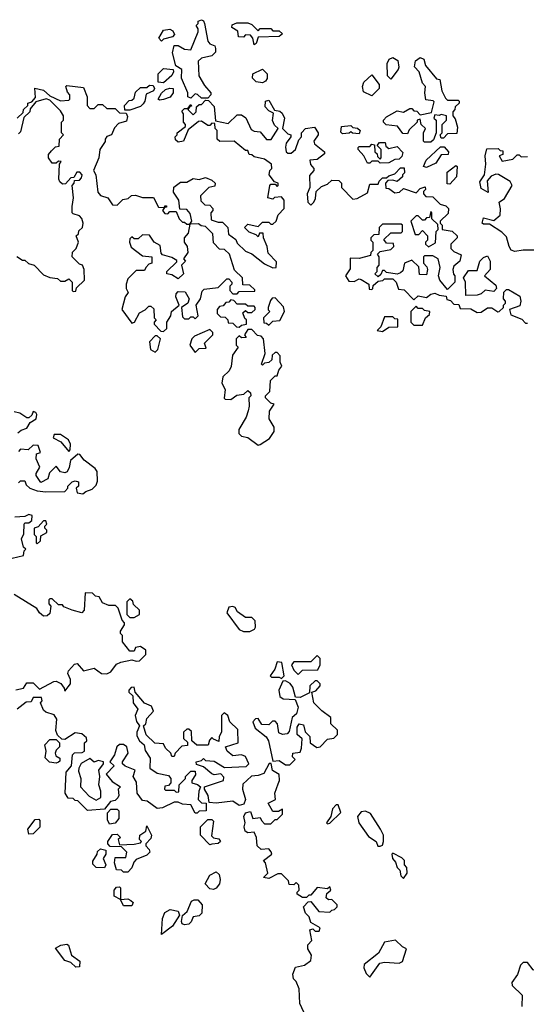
# Model space of a CAD drawing. Extents: x 2601477 to 2753313, y 449408 to 581029.
# Tile 140 of 203: x 2699001 to 2701409, y 484362 to 489042. Entities that reach past the tile are written whole.
import ezdxf

# ---------------------------------------------------------------- set-up
doc = ezdxf.new("R2010")
doc.units = 0

msp = doc.modelspace()

# ---------------------------------------------------------------- linework, layer by layer
at = {"layer": '0CON05XD'}
for points in [[(2699895, 488670), (2699865, 488670), (2699847, 488687), (2699835, 488690), (2699815, 488670), (2699800, 488675), (2699800, 488695), (2699770, 488765), (2699772.5, 488805), (2699743, 488823), (2699727.5, 488885), (2699735, 488920), (2699755, 488920), (2699785, 488902.5), (2699815, 488900), (2699848.8, 488985), (2699849.3, 488999.3), (2699840, 489015), (2699850, 489025), (2699850, 489035), (2699865, 489042.5), (2699875, 489037.5), (2699880, 489025), (2699895, 488940), (2699905, 488927.5), (2699928.3, 488918.3), (2699932.5, 488905), (2699931.7, 488888.3), (2699915, 488870), (2699865, 488860), (2699850, 488845), (2699853.3, 488775), (2699879.3, 488729.3), (2699910, 488695), (2699910, 488685), (2699895, 488670)], [(2700115, 488922.5), (2700110, 488955), (2700098.3, 488968.3), (2700075, 488970), (2700065, 488960), (2700041.7, 488961.7), (2700038.3, 488988.3), (2700010, 489005), (2700011.7, 489018.3), (2700033, 489027), (2700085, 489027.5), (2700105, 489020), (2700135, 488990), (2700145, 489000), (2700195, 489000), (2700205, 488990), (2700235, 488990), (2700250, 488975), (2700235, 488962.5), (2700135, 488960), (2700125, 488930), (2700115, 488922.5)], [(2699675, 488940), (2699662.5, 488955), (2699685, 488992.5), (2699715, 488996.7), (2699729.3, 488989.3), (2699737.5, 488972.5), (2699728.3, 488961.7), (2699685, 488950), (2699675, 488940)], [(2700955, 488460), (2700925, 488460), (2700920, 488465), (2700920, 488505), (2700930, 488525), (2700910, 488545), (2700905, 488570), (2700890, 488565), (2700890, 488555), (2700851.7, 488518.3), (2700845, 488500), (2700821.7, 488501.7), (2700797, 488537), (2700743, 488543), (2700730, 488555), (2700730, 488565), (2700745, 488580), (2700795, 488610), (2700825, 488602.5), (2700855, 488620), (2700865, 488620), (2700875, 488610), (2700888.3, 488608.3), (2700905, 488590), (2700958.3, 488601.7), (2700971.7, 488651.7), (2700967, 488657), (2700931.7, 488661.7), (2700926.7, 488695), (2700930, 488725), (2700915, 488740), (2700900, 488795), (2700878.3, 488818.3), (2700883, 488847), (2700905, 488862.5), (2700922.5, 488855), (2700930, 488825), (2700981.7, 488761.7), (2700998.3, 488758.3), (2701007.5, 488705), (2701025, 488670), (2701035, 488660), (2701085, 488660), (2701090, 488655), (2701090, 488645), (2701071.7, 488628.3), (2701070, 488615), (2701060, 488605), (2701060, 488585), (2701071.7, 488571.7), (2701081.7, 488531.7), (2701078.3, 488501.7), (2701035, 488500), (2701015, 488480), (2701005, 488480), (2701000, 488495), (2701010, 488505), (2701010, 488545), (2701030, 488565), (2701030, 488585), (2701005, 488592.5), (2700995, 488587.5), (2700975, 488590), (2700970, 488575), (2700980, 488565), (2700980, 488505), (2700968.3, 488471.7), (2700955, 488460)], [(2700765, 488760), (2700750, 488775), (2700747.5, 488835), (2700757.5, 488855), (2700775, 488863.3), (2700798.3, 488848.3), (2700803, 488817), (2700800, 488805), (2700765, 488760)], [(2699685, 488742.5), (2699660, 488745), (2699660, 488785), (2699685, 488810), (2699730, 488805), (2699732.5, 488795), (2699725, 488777.5), (2699685, 488742.5)], [(2700155, 488742.5), (2700125, 488746.7), (2700107.5, 488765), (2700110, 488785), (2700155, 488807.5), (2700177.5, 488785), (2700177, 488763), (2700170, 488750), (2700155, 488742.5)], [(2700675, 488680), (2700635, 488700), (2700630, 488725), (2700637.5, 488745), (2700675, 488780), (2700710, 488735), (2700710, 488715), (2700675, 488680)], [(2698990, 488575), (2699018.3, 488601.7), (2699020, 488615), (2699040, 488635), (2699040, 488645), (2699058.3, 488651.7), (2699077, 488673), (2699072.5, 488717.5), (2699115, 488706.7), (2699145, 488680), (2699195, 488657.5), (2699235, 488660), (2699240, 488665), (2699240, 488685), (2699228.3, 488698.3), (2699220, 488725), (2699225, 488730), (2699305, 488720), (2699322.5, 488675), (2699322.5, 488635), (2699335, 488620), (2699355, 488620), (2699375, 488640), (2699395, 488640), (2699415, 488620), (2699455, 488620), (2699475, 488600), (2699507.5, 488597.5), (2699513, 488583), (2699509.2, 488560.8), (2699471.2, 488548.8), (2699451.7, 488528.3), (2699437.5, 488495), (2699415, 488486.7), (2699407.5, 488475), (2699407, 488463), (2699382.5, 488425), (2699377.5, 488385), (2699352.5, 488325), (2699362.5, 488305), (2699373, 488223), (2699385, 488207.5), (2699420, 488195), (2699441.7, 488161.7), (2699465, 488160), (2699491.7, 488188.3), (2699517, 488193), (2699533, 488207), (2699551.7, 488208.3)], [(2699501.7, 488611.7), (2699500, 488635), (2699521.7, 488658.3), (2699535, 488660), (2699545, 488670), (2699551.7, 488698.3), (2699575, 488720), (2699605, 488720), (2699618.3, 488731.7), (2699635, 488730), (2699642.5, 488715), (2699637.5, 488705), (2699601.7, 488688.3), (2699596.2, 488655), (2699587.7, 488642.3), (2699575, 488630), (2699525, 488612.5), (2699501.7, 488611.7)], [(2699665, 488660), (2699660, 488665), (2699675, 488692.5), (2699695, 488710), (2699715, 488717.5), (2699730, 488715), (2699730, 488695), (2699716.4, 488673.6), (2699685, 488663.3), (2699665, 488660)], [(2698987, 487917), (2699015, 487900), (2699025, 487900), (2699043, 487883), (2699070, 487875), (2699115, 487830), (2699145, 487817.5), (2699181.7, 487811.7), (2699195, 487800), (2699215, 487800), (2699235, 487810), (2699250, 487795), (2699250, 487755), (2699255, 487750), (2699268.3, 487751.7), (2699271.7, 487768.3), (2699310, 487805), (2699307.5, 487855), (2699300, 487875), (2699285, 487880), (2699250, 487915), (2699253, 487937), (2699270, 487955), (2699280, 487985), (2699270, 488015), (2699280, 488025), (2699281.7, 488038.3), (2699300, 488055), (2699302.5, 488075), (2699296.7, 488096.7), (2699285, 488110), (2699255, 488120), (2699250, 488125), (2699250, 488155), (2699257.5, 488195), (2699250, 488255), (2699260, 488265), (2699261.7, 488278.3), (2699285, 488280), (2699295, 488290), (2699297.5, 488305), (2699287, 488317), (2699273, 488317), (2699258.3, 488291.7), (2699245, 488290), (2699218.3, 488261.7), (2699205, 488260), (2699191.7, 488271.7), (2699187.5, 488285), (2699190, 488355), (2699198.3, 488368.3), (2699185, 488370), (2699175, 488360), (2699155, 488360), (2699137.5, 488385), (2699138.3, 488401.7), (2699151.7, 488418.3), (2699171.7, 488438.3), (2699188.3, 488441.7), (2699190, 488475), (2699210, 488495), (2699200, 488505), (2699200, 488555), (2699210, 488565), (2699210, 488585), (2699195, 488610), (2699145, 488660), (2699127, 488667), (2699078.3, 488651.7), (2699051.7, 488618.3), (2699050, 488605), (2699021.7, 488578.3), (2699005, 488510), (2698995, 488500)], [(2699551.7, 488208.3), (2699585, 488197.5), (2699636.7, 488196.7), (2699661.7, 488151.7), (2699690, 488150), (2699691.7, 488158.3), (2699698.3, 488158.3), (2699698.3, 488151.7), (2699690, 488150), (2699680, 488135), (2699691.7, 488121.7), (2699705, 488120), (2699715, 488130), (2699745, 488130), (2699760, 488095), (2699775, 488080), (2699785, 488080), (2699795, 488070), (2699810, 488070), (2699820, 488085), (2699811.7, 488121.7), (2699795, 488140), (2699761.7, 488141.7), (2699757.5, 488185), (2699733, 488223), (2699733.3, 488246.7), (2699765, 488270), (2699795, 488270), (2699825, 488287.5), (2699855, 488282.5), (2699885, 488292.5), (2699915, 488280), (2699930, 488265), (2699928.3, 488251.7), (2699900, 488245), (2699860, 488205), (2699861.7, 488181.7), (2699881.7, 488161.7), (2699905, 488160), (2699920, 488145), (2699920, 488135), (2699910, 488125), (2699911.7, 488091.7), (2699945, 488080), (2699965, 488080), (2699990, 488055), (2699993.6, 488023.6), (2700028.3, 487998.3), (2700035, 487980), (2700075, 487942.5), (2700105, 487930), (2700165, 487882.5), (2700205, 487862.5), (2700220, 487865), (2700221.7, 487891.7), (2700183, 487933), (2700177.5, 487965), (2700160, 488005), (2700158.3, 488028.3), (2700141.7, 488028.3), (2700135, 488010), (2700125, 488020), (2700091.7, 488031.7), (2700070, 488055), (2700085, 488070), (2700135, 488060), (2700155, 488080), (2700185, 488080), (2700195, 488070), (2700205, 488070), (2700220, 488085), (2700230, 488115), (2700257.5, 488145), (2700257.5, 488185), (2700245, 488200), (2700213, 488197), (2700205, 488190), (2700180, 488195), (2700190, 488255), (2700195, 488260), (2700215, 488260), (2700225, 488250), (2700230, 488255), (2700230, 488265), (2700211.7, 488271.7), (2700187.5, 488305), (2700190, 488325), (2700200, 488335), (2700197.5, 488355), (2700165, 488380), (2700115, 488390), (2700105, 488400), (2700091.7, 488401.7), (2700085, 488420), (2700075, 488420), (2700020, 488465), (2699953, 488463), (2699940, 488475), (2699940, 488515), (2699930, 488525), (2699928.3, 488548.3), (2699915, 488550), (2699905, 488540), (2699895, 488540), (2699865, 488560), (2699851.7, 488558.3), (2699801.7, 488518.3), (2699780, 488465), (2699755, 488460), (2699741.7, 488471.7), (2699740, 488485), (2699750, 488495), (2699750, 488505), (2699790, 488535), (2699790, 488545), (2699780, 488555), (2699780, 488595), (2699771.7, 488608.3), (2699785, 488620), (2699800, 488620), (2699815, 488640), (2699818.3, 488631.7), (2699810, 488630), (2699800, 488615), (2699825, 488590), (2699840, 488605), (2699841.7, 488628.3), (2699855, 488640), (2699865, 488640), (2699885, 488660), (2699898.3, 488658.3), (2699925, 488630), (2699931.7, 488561.7), (2699991.7, 488548.3), (2700035, 488590), (2700055, 488590), (2700076.7, 488576.7), (2700100.7, 488520.7), (2700115, 488512.5), (2700145, 488510), (2700175, 488472.5), (2700196.4, 488473.6), (2700230, 488525), (2700211.7, 488541.7), (2700203, 488563), (2700208.3, 488598.3), (2700185, 488610), (2700168.3, 488628.3), (2700170, 488655), (2700185, 488660), (2700211.7, 488611.7), (2700237, 488607), (2700248.3, 488598.3), (2700260, 488575), (2700250, 488525), (2700275, 488500), (2700290, 488495), (2700290, 488485), (2700267.5, 488455), (2700263.9, 488436.1), (2700267.5, 488415), (2700275, 488407.5), (2700291.7, 488408.3), (2700312.5, 488425), (2700328.3, 488471.7), (2700340, 488485), (2700340, 488505), (2700360, 488525), (2700401.7, 488531.7), (2700420, 488505), (2700420, 488495), (2700400, 488465), (2700403, 488453), (2700450, 488415), (2700450, 488405), (2700415, 488377.5), (2700380, 488375), (2700383.3, 488353.3), (2700400, 488335), (2700400, 488325), (2700378.3, 488301.7), (2700380, 488245), (2700367.5, 488215), (2700370, 488175), (2700385, 488160), (2700400, 488175), (2700407, 488193), (2700410, 488225), (2700435, 488250), (2700465, 488260), (2700485, 488280), (2700518.3, 488278.3), (2700530, 488265), (2700530, 488245), (2700585, 488190), (2700605, 488192.5), (2700655, 488220), (2700665, 488260), (2700705, 488260), (2700710, 488275), (2700725, 488290), (2700745, 488290), (2700755, 488300), (2700785, 488310), (2700811.7, 488338.3), (2700828.3, 488338.3), (2700830, 488315), (2700820, 488305), (2700820, 488295), (2700795, 488272.5), (2700775, 488280), (2700751.7, 488278.3), (2700740, 488265), (2700741.7, 488241.7), (2700755, 488240), (2700785, 488220), (2700806.7, 488223.3), (2700825, 488240), (2700885, 488220), (2700905, 488240), (2700928.3, 488248.3), (2700930, 488235), (2700920, 488225), (2700920, 488215), (2700931.7, 488201.7), (2700965, 488200), (2701000, 488165), (2701027, 488157), (2701040, 488145), (2701038.3, 488121.7), (2701000, 488085), (2701000, 488075), (2701010, 488065), (2701010, 488045), (2701057, 488037), (2701080, 488015), (2701080, 488005), (2701050, 487975), (2701050, 487955), (2701065, 487940), (2701100, 487925), (2701092.5, 487895), (2701065, 487870), (2701060, 487855), (2701063, 487833), (2701070, 487825), (2701070, 487795), (2701035, 487760), (2700997.5, 487805), (2700992.5, 487825), (2701000, 487865), (2700990, 487905), (2700965, 487920), (2700925, 487920), (2700920, 487915), (2700920, 487885), (2700937, 487867), (2700940, 487855), (2700935, 487830), (2700901.7, 487831.7), (2700898.3, 487868.3), (2700865, 487900), (2700830, 487885), (2700821.7, 487848.3), (2700811.7, 487838.3), (2700795, 487832.5), (2700745, 487840), (2700735, 487850), (2700725, 487850), (2700718.3, 487831.7), (2700705, 487820), (2700690, 487835), (2700700, 487845), (2700700, 487865), (2700710, 487875), (2700710, 487915), (2700701.7, 487928.3), (2700715, 487940), (2700765, 487950), (2700780, 487965), (2700778.3, 487978.3), (2700745, 487980), (2700731.7, 487998.3), (2700765, 488030), (2700815, 488030), (2700820, 488035), (2700820, 488065), (2700815, 488070), (2700725, 488070), (2700710, 488055), (2700708.3, 488021.7), (2700685, 488020), (2700670, 488005), (2700670, 487995), (2700680, 487985), (2700680, 487945), (2700670, 487935), (2700668.3, 487921.7), (2700615, 487907.5), (2700571.7, 487908.3), (2700571.7, 487858.3), (2700550, 487825), (2700565, 487800), (2700591.7, 487798.3), (2700615, 487810), (2700625, 487807.5), (2700660, 487785), (2700661.7, 487761.7), (2700675, 487760), (2700680, 487765), (2700681.7, 487778.3), (2700705, 487800), (2700727, 487803), (2700735, 487810), (2700775, 487810), (2700790, 487795), (2700801.7, 487761.7), (2700828.3, 487758.3), (2700875, 487710), (2700895, 487730), (2700935, 487722.5), (2700955, 487737.5), (2700975, 487742.5), (2700995, 487732.5), (2701028.3, 487728.3), (2701031.7, 487711.7), (2701048.3, 487708.3), (2701065, 487690), (2701088.3, 487688.3), (2701095, 487670), (2701145, 487667.5), (2701175, 487650), (2701195, 487652.5), (2701225, 487672.5), (2701245, 487672.5), (2701273.3, 487653.3), (2701280, 487655), (2701300, 487675), (2701300, 487685), (2701310, 487695), (2701310, 487705), (2701300, 487715), (2701303, 487747), (2701315, 487760), (2701325, 487760), (2701378.3, 487728.3), (2701382.5, 487705), (2701378.3, 487681.7), (2701330, 487665), (2701335, 487640), (2701388.3, 487618.3), (2701405, 487600), (2701415, 487600)], [(2700615, 488500), (2700583, 488503), (2700575, 488510), (2700567, 488503), (2700535, 488500), (2700528.3, 488508.3), (2700530, 488535), (2700575, 488540), (2700585, 488530), (2700607, 488527), (2700620, 488515), (2700615, 488500)], [(2700715, 488360), (2700705, 488370), (2700675, 488370), (2700665, 488360), (2700655, 488360), (2700637.5, 488395), (2700610, 488425), (2700610, 488435), (2700615, 488440), (2700665, 488440), (2700675, 488450), (2700688.3, 488448.3), (2700690, 488415), (2700700, 488405), (2700701.7, 488391.7), (2700715, 488380), (2700720, 488385), (2700720, 488425), (2700700, 488445), (2700711.7, 488458.3), (2700738.3, 488458.3), (2700741.7, 488441.7), (2700755, 488430), (2700795, 488440), (2700821.7, 488411.7), (2700818.3, 488391.7), (2700805, 488380), (2700785, 488377.5), (2700755, 488362.5), (2700715, 488360)], [(2700935, 488340), (2700920, 488345), (2700932.5, 488375), (2701001.7, 488438.3), (2701018.3, 488438.3), (2701040, 488415), (2701038.3, 488401.7), (2701005, 488400), (2700979.3, 488360.7), (2700935, 488340)], [(2701476.7, 487946.7), (2701395, 487946.7), (2701355, 487940), (2701337, 487947), (2701327.5, 487965), (2701315, 488010), (2701293, 488033), (2701235, 488070), (2701205, 488070), (2701200, 488075), (2701205, 488100), (2701255, 488087.5), (2701285, 488112.5), (2701287, 488143), (2701280, 488175), (2701305, 488192.5), (2701342.5, 488255), (2701333, 488273), (2701277, 488307), (2701265, 488307.5), (2701241.7, 488298.3), (2701223, 488277), (2701228.3, 488221.7), (2701195, 488240), (2701188.3, 488271.7), (2701210, 488305), (2701216.7, 488355), (2701213.3, 488395), (2701221.7, 488428.3), (2701275, 488430), (2701285, 488420), (2701298.3, 488418.3), (2701298.3, 488401.7), (2701280, 488395), (2701295, 488370), (2701345, 488380), (2701365, 488400), (2701375, 488400), (2701385, 488390), (2701415, 488392.5)], [(2701045, 488260), (2701032.5, 488262.5), (2701033, 488317), (2701075, 488350), (2701080, 488345), (2701077.5, 488295), (2701045, 488260)], [(2700945, 487962.5), (2700978.3, 487981.7), (2700980, 488035), (2700990, 488045), (2700988.3, 488068.3), (2700960, 488095), (2700960, 488125), (2700955, 488130), (2700948.3, 488101.7), (2700935, 488100), (2700925, 488090), (2700915, 488090), (2700895, 488110), (2700885, 488110), (2700860, 488085), (2700881.7, 488021.7), (2700898.3, 488021.7), (2700915, 488040), (2700940, 488015), (2700940, 487995), (2700930, 487985), (2700930, 487975), (2700945, 487962.5)], [(2699685, 487560), (2699700, 487575), (2699700, 487605), (2699720, 487635), (2699722.5, 487655), (2699760, 487685), (2699743.3, 487725), (2699745, 487740), (2699755, 487750), (2699788.3, 487748.3), (2699807.5, 487715), (2699800, 487695), (2699770, 487675), (2699775, 487630), (2699785, 487620), (2699805, 487620), (2699815, 487630), (2699825, 487630), (2699835, 487620), (2699850, 487635), (2699840, 487685), (2699860, 487715), (2699868.3, 487751.7), (2699878.3, 487761.7), (2699945, 487770), (2699985, 487810), (2699995, 487810), (2700010, 487795), (2700010, 487785), (2700000, 487775), (2700000, 487755), (2700015, 487740), (2700035, 487740), (2700045, 487750), (2700118.3, 487751.7), (2700118.3, 487758.3), (2700095, 487780), (2700061.7, 487781.7), (2700060, 487815), (2700021.7, 487851.7), (2699998.3, 487928.3), (2699975, 487950), (2699951.7, 487951.7), (2699921.7, 487981.7), (2699920, 488025), (2699885, 488060), (2699863, 488063), (2699851.7, 488071.7), (2699810, 488070), (2699801.7, 488028.3), (2699782.5, 488005), (2699782.5, 487985), (2699797.5, 487965), (2699800, 487935), (2699780, 487905), (2699790, 487895), (2699770, 487875), (2699780, 487835), (2699755, 487810), (2699725, 487830), (2699700, 487835), (2699700, 487845), (2699748.3, 487891.7), (2699748.3, 487898.3), (2699725, 487912.5), (2699680, 487925), (2699673, 487933), (2699668.3, 487968.3), (2699640, 487985), (2699618.3, 488018.3), (2699585, 488020), (2699565, 488000), (2699545, 488000), (2699535, 488010), (2699525, 488000), (2699522.5, 487985), (2699531.7, 487961.7), (2699585, 487920), (2699630, 487915), (2699630, 487885), (2699615, 487880), (2699600, 487865), (2699595, 487850), (2699555, 487850), (2699515, 487810), (2699506.7, 487785), (2699507.5, 487765), (2699517.5, 487745), (2699502.5, 487725), (2699487.5, 487665), (2699535, 487600), (2699547.5, 487605), (2699570.7, 487649.3), (2699597, 487663), (2699615, 487680), (2699625, 487680), (2699638.3, 487668.3), (2699640, 487625), (2699650, 487615), (2699640, 487605), (2699640, 487595), (2699671.7, 487561.7), (2699685, 487560)], [(2701121.7, 487731.7), (2701120, 487795), (2701110, 487815), (2701135, 487850), (2701175, 487850), (2701187.5, 487895), (2701205, 487912.5), (2701225, 487920), (2701237.5, 487895), (2701237.5, 487855), (2701210, 487825), (2701265, 487780), (2701267.5, 487765), (2701255, 487750), (2701213, 487757), (2701195, 487740), (2701175, 487732.5), (2701121.7, 487731.7)], [(2700045, 487580), (2700055, 487590), (2700080, 487595), (2700080, 487615), (2700071.7, 487621.7), (2700061.7, 487648.3), (2700075, 487660), (2700085, 487650), (2700105, 487650), (2700120, 487665), (2700120, 487675), (2700115, 487680), (2700085, 487680), (2700075, 487690), (2700035, 487690), (2700018.3, 487708.3), (2700005, 487710), (2699995, 487700), (2699981.7, 487698.3), (2699968.3, 487681.7), (2699951.7, 487678.3), (2699940, 487665), (2699940, 487645), (2699955, 487630), (2699978.3, 487628.3), (2699990, 487615), (2699991.7, 487601.7), (2700015, 487600), (2700031.7, 487581.7), (2700045, 487580)], [(2700185, 487590), (2700205, 487610), (2700238.3, 487611.7), (2700260, 487655), (2700255, 487677.5), (2700215, 487720), (2700201.7, 487718.3), (2700193, 487707), (2700182.5, 487675), (2700182.5, 487662.5), (2700190, 487655), (2700160, 487625), (2700161.7, 487601.7), (2700175, 487600), (2700185, 487590)], [(2700915, 487590), (2700930, 487625), (2700948.3, 487641.7), (2700950, 487655), (2700925, 487660), (2700915, 487670), (2700895, 487670), (2700885, 487680), (2700860, 487655), (2700860, 487605), (2700875, 487590), (2700915, 487590)], [(2700725, 487560), (2700755, 487580), (2700798.3, 487581.7), (2700798.3, 487618.3), (2700785, 487620), (2700775, 487630), (2700735, 487630), (2700718.3, 487581.7), (2700700, 487565), (2700725, 487560)], [(2699835, 487460), (2699855, 487480), (2699888.3, 487481.7), (2699880, 487505), (2699920, 487545), (2699920, 487555), (2699905, 487570), (2699831.7, 487538.3), (2699820, 487525), (2699810, 487495), (2699835, 487460)], [(2700135, 487020), (2700145, 487022.5), (2700188.3, 487051.7), (2700210, 487085), (2700210, 487105), (2700187.5, 487145), (2700188.3, 487181.7), (2700210, 487215), (2700195, 487220), (2700170, 487245), (2700170, 487255), (2700190, 487275), (2700193, 487327), (2700215, 487350), (2700225, 487350), (2700233, 487377), (2700247.5, 487395), (2700240, 487415), (2700240, 487445), (2700225, 487460), (2700215, 487460), (2700201.7, 487448.3), (2700200, 487425), (2700185, 487412.5), (2700165, 487410), (2700155, 487400), (2700150, 487405), (2700167.5, 487455), (2700160, 487525), (2700148.3, 487538.3), (2700131.7, 487541.7), (2700105, 487570), (2700085, 487570), (2700070, 487545), (2700078.3, 487531.7), (2700055, 487530), (2700045, 487540), (2700030, 487525), (2700030, 487495), (2700040, 487485), (2700013, 487447), (2700007, 487393), (2699996.4, 487373.6), (2699966.7, 487345), (2699962.5, 487315), (2699977.5, 487285), (2699972.5, 487242.5), (2699978.3, 487238.3), (2700005, 487237.5), (2700033, 487257), (2700067, 487263), (2700085, 487280), (2700098.3, 487268.3), (2700100, 487255), (2700090, 487245), (2700092.5, 487205), (2700087, 487183), (2700077, 487153), (2700042.5, 487095), (2700042.5, 487075), (2700055, 487062.5), (2700086.1, 487056.1), (2700135, 487020)], [(2699645, 487462.5), (2699657.5, 487475), (2699670, 487525), (2699655, 487540), (2699645, 487540), (2699618.3, 487511.7), (2699622.5, 487475), (2699645, 487462.5)], [(2698991.7, 487078.3), (2699008.3, 487091.7), (2699035, 487100), (2699051.7, 487128.3), (2699080, 487145), (2699082.5, 487165), (2699077.5, 487175), (2699065, 487180), (2699058.3, 487161.7), (2699045, 487150), (2699035, 487150), (2699001.7, 487171.7), (2698975, 487177.5)], [(2699235, 486990), (2699241.7, 486998.3), (2699242.5, 487025), (2699233.3, 487045), (2699195, 487070), (2699165, 487070), (2699160, 487055), (2699196.4, 487036.4), (2699235, 486990)], [(2699277, 486977), (2699243, 486947), (2699237, 486913), (2699226.4, 486893.6), (2699215, 486887.5), (2699195, 486892.5), (2699175, 486920), (2699142.5, 486887.5), (2699135, 486860), (2699101.7, 486841.7), (2699080, 486875), (2699080, 486885), (2699097.5, 486915), (2699080, 486955), (2699081.7, 486978.3), (2699100, 486985), (2699088.3, 487018.3), (2699065, 487020), (2699041.7, 486998.3), (2699005, 487000), (2698995, 486990)], [(2698995, 486840), (2699005, 486850), (2699025, 486850), (2699031.7, 486831.7), (2699050, 486815), (2699085, 486803.3), (2699125, 486797.5), (2699215, 486800), (2699230, 486815), (2699230, 486825), (2699250, 486845), (2699265, 486850), (2699280, 486845), (2699280, 486825), (2699270, 486815), (2699275, 486792.5), (2699301.7, 486788.3), (2699315, 486800), (2699345, 486810), (2699365, 486830), (2699371.7, 486848.3), (2699368.8, 486895), (2699359.5, 486909.5), (2699308.3, 486948.3), (2699287.5, 486975), (2699277, 486977)], [(2698965, 486483.3), (2699020, 486495), (2699022.5, 486517.5), (2699030, 486525), (2699020, 486535), (2699010, 486575), (2699021.7, 486598.3), (2699022.5, 486645), (2699025, 486650), (2699045, 486650), (2699058.3, 486661.7), (2699060, 486685), (2699045, 486690), (2699025, 486680), (2698978.3, 486678.3)], [(2699085, 486550), (2699100, 486565), (2699101.7, 486588.3), (2699130, 486605), (2699130, 486615), (2699120, 486625), (2699120, 486635), (2699130, 486645), (2699125, 486660), (2699115, 486660), (2699088.3, 486631.7), (2699070, 486625), (2699070, 486595), (2699080, 486585), (2699080, 486555), (2699085, 486550)], [(2698983, 485857), (2699020, 485865), (2699035, 485890), (2699065, 485890), (2699095, 485860), (2699163, 485897), (2699175, 485897.5), (2699196.4, 485886.4), (2699212.5, 485865), (2699215, 485850), (2699242.5, 485885), (2699242.5, 485905), (2699230, 485935), (2699233, 485947), (2699261.7, 485978.3), (2699275, 485982.5), (2699305, 485947.5), (2699355, 485960), (2699390, 485935), (2699415, 485933.3), (2699435, 485942.5), (2699461.7, 485978.3), (2699482.5, 485987.5), (2699535, 486000), (2699555, 485992.5), (2699570, 485995), (2699600, 486025), (2699600, 486045), (2699575, 486062.5), (2699551.7, 486058.3), (2699545, 486040), (2699525, 486040), (2699490, 486085), (2699490, 486115), (2699480, 486125), (2699480, 486135), (2699500, 486165), (2699500, 486175), (2699488.3, 486188.3), (2699470, 486245), (2699457, 486257), (2699425, 486257.5), (2699395, 486270), (2699378.3, 486298.3), (2699361.7, 486301.7), (2699347, 486317), (2699311.7, 486318.3), (2699307.5, 486235), (2699297, 486223), (2699250, 486235), (2699211.7, 486251.7), (2699205, 486260), (2699185, 486260), (2699155, 486290), (2699145, 486290), (2699140, 486285), (2699140, 486265), (2699150, 486255), (2699145, 486220), (2699131.7, 486208.3), (2699115, 486207.5), (2699095, 486222.5), (2699083, 486243), (2698975, 486310)], [(2699545, 486200), (2699570, 486215), (2699570, 486235), (2699541.7, 486261.7), (2699538.3, 486278.3), (2699525, 486290), (2699510, 486275), (2699510, 486215), (2699525, 486200), (2699545, 486200)], [(2700095, 486133.3), (2700117.5, 486145), (2700122.5, 486155), (2700120, 486185), (2700105, 486200), (2700075, 486200), (2700037, 486227), (2700025, 486247.5), (2700015, 486252.5), (2699995, 486250), (2699985, 486222.5), (2700045, 486143.3), (2700065, 486133.3), (2700095, 486133.3)], [(2700325, 485930), (2700345, 485950), (2700418.3, 485951.7), (2700430, 485975), (2700430, 486005), (2700415, 486020), (2700385, 485990), (2700305, 485990), (2700292.5, 485975), (2700305, 485950), (2700325, 485930)], [(2700245, 485910), (2700257.5, 485922.5), (2700247, 485987), (2700225, 485990), (2700213.3, 485955), (2700192.5, 485922.5), (2700197.5, 485917.5), (2700235, 485917.5), (2700245, 485910)], [(2700285, 485500), (2700310, 485525), (2700298.3, 485538.3), (2700300, 485555), (2700335, 485560), (2700341.2, 485578.8), (2700343.3, 485623.3), (2700320, 485645), (2700320.7, 485679.3), (2700330, 485695), (2700350, 485690), (2700357.5, 485657.5), (2700380, 485635), (2700382.5, 485605), (2700413, 485583), (2700430, 485585), (2700465, 485622.5), (2700495, 485627.5), (2700512.5, 485645), (2700512.5, 485665), (2700480, 485695), (2700480, 485725), (2700437, 485757), (2700400, 485795), (2700390, 485845), (2700408.3, 485851.7), (2700430, 485875), (2700430, 485885), (2700415, 485900), (2700405, 485900), (2700380, 485875), (2700378.3, 485841.7), (2700335, 485820), (2700312.5, 485822.5), (2700298.8, 485868.8), (2700286.4, 485886.4), (2700265, 485900), (2700252.5, 485897.5), (2700233.3, 485855), (2700237.5, 485825), (2700253.9, 485813.9), (2700310, 485810), (2700324.1, 485774.1), (2700317.1, 485742.9), (2700296.7, 485725), (2700281.4, 485658.6), (2700272.1, 485647.9), (2700250, 485645), (2700233, 485653), (2700226.7, 485695), (2700215, 485707.5), (2700203, 485707), (2700185, 485690), (2700151.7, 485691.7), (2700135, 485720), (2700121.7, 485718.3), (2700110, 485705), (2700120, 485675), (2700173, 485633), (2700183.6, 485613.6), (2700205, 485517.5), (2700235, 485521.5), (2700265, 485500), (2700285, 485500)], [(2700352.5, 484325), (2700332.5, 484365), (2700330, 484435), (2700315, 484470), (2700303, 484483), (2700300, 484505), (2700312.5, 484537.5), (2700355, 484547.5), (2700385, 484570), (2700387.5, 484595), (2700370, 484625), (2700370, 484645), (2700390, 484665), (2700380, 484715), (2700395, 484720), (2700405, 484710), (2700425, 484710), (2700430, 484725), (2700385, 484750), (2700377, 484777), (2700360, 484795), (2700350, 484825), (2700371.7, 484848.3), (2700385, 484850), (2700423, 484803), (2700475, 484800), (2700485, 484810), (2700498.3, 484811.7), (2700510, 484825), (2700510, 484835), (2700485, 484860), (2700468.3, 484858.3), (2700458.3, 484868.3), (2700461.7, 484888.3), (2700480, 484905), (2700475, 484920), (2700465, 484910), (2700415, 484917.5), (2700385, 484880), (2700375, 484880), (2700365, 484870), (2700345, 484870), (2700320, 484885), (2700320, 484895), (2700330, 484905), (2700328.3, 484928.3), (2700315, 484940), (2700305, 484930), (2700281.7, 484931.7), (2700278.3, 484948.3), (2700245, 484982.5), (2700228.3, 484981.7), (2700185, 484960), (2700160, 484965), (2700180, 484985), (2700170, 485035), (2700160, 485045), (2700200, 485075), (2700197, 485087), (2700185, 485100), (2700148.3, 485098.3), (2700130, 485115), (2700127.5, 485155), (2700115, 485180), (2700085, 485177.5), (2700072.5, 485185), (2700067.5, 485205), (2700073.3, 485225), (2700066, 485255), (2700075, 485271.2), (2700097.5, 485277.5), (2700110, 485245), (2700145, 485250), (2700150, 485235), (2700165, 485220), (2700195, 485220), (2700215, 485240), (2700225, 485240), (2700250, 485265), (2700250, 485290), (2700231.7, 485278.3), (2700205, 485277.5), (2700182.5, 485317.5), (2700217.5, 485335), (2700213.8, 485365), (2700230.5, 485409.5), (2700236.7, 485425), (2700233.9, 485453.9), (2700203.4, 485473.4), (2700196.4, 485506.4), (2700186.4, 485506.4), (2700160.9, 485459.1), (2700135, 485449.2), (2700103, 485447), (2700061.7, 485408.3), (2700060, 485385), (2700074, 485335), (2700066.6, 485313.4), (2700045, 485306.2), (2700015, 485327.5), (2699935, 485317.5), (2699901.7, 485321.7), (2699897.5, 485355), (2699880, 485385), (2699880, 485395), (2699970, 485425), (2699971.7, 485441.7), (2699957, 485457), (2699925, 485453.3), (2699915, 485457.5), (2699875, 485490), (2699841.7, 485501.7), (2699840, 485515), (2699865, 485520), (2699875, 485530), (2699885, 485520), (2699925, 485517.5), (2699975, 485487.5), (2700078.3, 485491.7), (2700090, 485505), (2700075, 485540), (2700055, 485547.5), (2700015, 485542.5), (2699987.5, 485565), (2699980, 485585), (2700040, 485605), (2700038.3, 485668.3), (2700000, 485705), (2699990, 485735), (2699973, 485747), (2699960, 485735), (2699960, 485655), (2699950, 485635), (2699948.3, 485611.7), (2699921.7, 485621.7), (2699915, 485630), (2699903, 485617), (2699897, 485593), (2699843, 485593), (2699820, 485615), (2699818.3, 485658.3), (2699805, 485670), (2699795, 485670), (2699780, 485655), (2699780, 485625), (2699798.3, 485608.3), (2699798.3, 485591.7), (2699771.7, 485588.3), (2699740, 485555), (2699735, 485540), (2699725, 485540), (2699720, 485555), (2699695, 485580), (2699685, 485600), (2699643, 485603), (2699603, 485643), (2699590, 485685), (2699600, 485695), (2699605, 485720), (2699637.5, 485755), (2699628.3, 485778.3), (2699594, 485794), (2699560, 485835), (2699550, 485845), (2699545, 485870), (2699531.7, 485868.3), (2699520, 485855), (2699520, 485845), (2699538.3, 485828.3), (2699540, 485795), (2699562.5, 485765), (2699550, 485735), (2699556.4, 485706.4), (2699570, 485685), (2699557.5, 485655), (2699558.3, 485638.3), (2699570, 485615), (2699592.5, 485595), (2699598.3, 485568.3), (2699621.7, 485531.7), (2699620, 485485), (2699655, 485460), (2699709.3, 485449.3), (2699720, 485435), (2699720, 485415), (2699708.3, 485401.7), (2699691.7, 485398.3), (2699690, 485385), (2699695, 485380), (2699735, 485380), (2699745, 485370), (2699758.3, 485371.7), (2699760, 485405), (2699790, 485435), (2699790, 485445), (2699815, 485470), (2699835, 485470), (2699837, 485453), (2699820, 485425), (2699820, 485415), (2699846.7, 485406.7), (2699860, 485395), (2699852.5, 485375), (2699850, 485335), (2699865, 485320), (2699888.3, 485318.3), (2699888.3, 485281.7), (2699855, 485280), (2699845, 485270), (2699835, 485270), (2699815, 485310), (2699775, 485312.5), (2699755, 485322.5), (2699735, 485322.5), (2699680, 485295), (2699655, 485292.5), (2699607, 485327), (2699585, 485330), (2699560, 485365), (2699557, 485417), (2699540, 485445), (2699550, 485475), (2699503.3, 485493.3), (2699490, 485505), (2699490, 485515), (2699517.5, 485555), (2699510, 485585), (2699495, 485596.7), (2699475, 485596.7), (2699462.5, 485585), (2699451.7, 485548.3), (2699430, 485515), (2699450, 485495), (2699412.5, 485455), (2699440.7, 485420.7), (2699480, 485395), (2699470, 485385), (2699472.5, 485355), (2699467, 485343), (2699455, 485330), (2699433.6, 485326.4), (2699405, 485290), (2699323, 485283), (2699278.3, 485328.3), (2699265, 485330), (2699255, 485340), (2699231.7, 485341.7), (2699217.5, 485365), (2699222.5, 485465), (2699247.5, 485495), (2699252.5, 485547.5), (2699262.5, 485557.5), (2699298.3, 485558.3), (2699310, 485565), (2699310, 485605), (2699320, 485615), (2699318.3, 485628.3), (2699297, 485647), (2699265, 485652.5), (2699215, 485620), (2699201.7, 485621.7), (2699181.7, 485641.7), (2699173, 485663), (2699177, 485717), (2699165, 485737.5), (2699125, 485750), (2699115, 485760), (2699100, 485795), (2699107.5, 485805), (2699105, 485820), (2699065, 485820), (2699055, 485800), (2699031.7, 485798.3), (2698990, 485765)], [(2699175, 485507.5), (2699143, 485513), (2699123, 485533), (2699127.5, 485565), (2699120, 485595), (2699145, 485620), (2699175, 485620), (2699190, 485605), (2699190, 485585), (2699175, 485570), (2699170, 485555), (2699173.3, 485543.3), (2699191.7, 485531.7), (2699191.7, 485518.3), (2699185, 485512.5), (2699175, 485507.5)], [(2699365, 485332.5), (2699387.5, 485345), (2699387.5, 485375), (2699377.5, 485405), (2699382.5, 485445), (2699377.5, 485475), (2699400, 485505), (2699400, 485515), (2699375, 485520), (2699355, 485512.5), (2699335, 485530), (2699294.1, 485505.9), (2699282.5, 485485), (2699280.7, 485470.7), (2699292.5, 485435), (2699290, 485395), (2699330.7, 485350.7), (2699365, 485332.5)], [(2700465, 485220), (2700475, 485222.5), (2700527, 485273), (2700515, 485310), (2700505, 485310), (2700488.3, 485291.7), (2700480, 485255), (2700460, 485225), (2700465, 485220)], [(2699428.3, 485218.3), (2699418.3, 485238.3), (2699418.3, 485271.7), (2699435, 485290), (2699465, 485290), (2699471.7, 485281.7), (2699472.5, 485245), (2699455, 485222.5), (2699428.3, 485218.3)], [(2700715, 485113.3), (2700725, 485117.5), (2700731.2, 485135), (2700730, 485165), (2700716.7, 485195), (2700668, 485268), (2700645, 485280), (2700625, 485276.7), (2700607.5, 485255), (2700612.5, 485225), (2700658.8, 485158.8), (2700695.9, 485135.9), (2700703.3, 485113.3), (2700715, 485113.3)], [(2699045, 485170), (2699040, 485195), (2699075, 485240), (2699091.7, 485241.7), (2699097.5, 485235), (2699096.4, 485203.6), (2699065, 485172.5), (2699045, 485170)], [(2699905, 485120), (2699860, 485165), (2699860, 485205), (2699895, 485240), (2699915, 485240), (2699921.7, 485231.7), (2699913, 485163), (2699923, 485153), (2699948.3, 485148.3), (2699956.1, 485136.1), (2699945, 485126.7), (2699915, 485122.5), (2699905, 485120)], [(2699515, 484990), (2699495, 484990), (2699485, 485000), (2699461.7, 485001.7), (2699452.5, 485035), (2699455, 485060), (2699505, 485060), (2699510, 485085), (2699485, 485110), (2699431.7, 485111.7), (2699420, 485125), (2699420, 485135), (2699441.7, 485168.3), (2699465, 485170), (2699480, 485155), (2699470, 485145), (2699475, 485120), (2699545, 485122.5), (2699575, 485130), (2699580, 485135), (2699570, 485145), (2699572.5, 485165), (2699600, 485185), (2699605, 485210), (2699627.5, 485165), (2699625, 485150), (2699600, 485125), (2699600, 485115), (2699617, 485097), (2699620, 485085), (2699605, 485070), (2699555, 485050), (2699543, 485037), (2699535, 485010), (2699515, 484990)], [(2699405, 485010), (2699365, 485012.5), (2699348.3, 485028.3), (2699348.3, 485041.7), (2699370, 485075), (2699371.7, 485088.3), (2699385, 485100), (2699410, 485095), (2699410, 485075), (2699397.5, 485055), (2699410, 485025), (2699405, 485010)], [(2700825, 484960), (2700842.5, 484985), (2700841.7, 485011.7), (2700830, 485025), (2700830, 485045), (2700818.3, 485058.3), (2700775, 485080), (2700770, 485075), (2700773.3, 485055), (2700787, 485037), (2700795, 485012.5), (2700808.8, 484998.8), (2700813, 484973), (2700825, 484960)], [(2699922.3, 484907.7), (2699905, 484911.4), (2699883.3, 484935), (2699904.6, 484975.4), (2699935, 484991.2), (2699949.5, 484979.5), (2699953.8, 484955), (2699951.2, 484935), (2699935, 484913.3), (2699922.3, 484907.7)], [(2699535, 484830), (2699495, 484830), (2699480, 484860), (2699450, 484875), (2699450, 484905), (2699461.7, 484918.3), (2699475, 484920), (2699480, 484915), (2699480, 484860), (2699515, 484862.5), (2699530, 484855), (2699540, 484845), (2699535, 484830)], [(2699785, 484740), (2699773.8, 484745), (2699770, 484755), (2699775.8, 484784.2), (2699797.3, 484802.7), (2699818.6, 484851.4), (2699831.3, 484858.7), (2699847.8, 484857.8), (2699868.8, 484835), (2699866.7, 484795), (2699855, 484782.5), (2699825, 484777.5), (2699816.1, 484753.9), (2699805, 484743.3), (2699785, 484740)], [(2699675, 484693.3), (2699680.6, 484769.4), (2699691.2, 484798.8), (2699717.1, 484812.9), (2699754, 484805), (2699761.2, 484785), (2699727.3, 484732.7), (2699675, 484693.3)], [(2700665, 484490), (2700713, 484557), (2700735, 484562.5), (2700805, 484557.5), (2700820, 484565), (2700840, 484625), (2700820, 484635), (2700787, 484667), (2700735, 484657.5), (2700705.9, 484604.1), (2700638.3, 484551.7), (2700637.5, 484535), (2700648.3, 484508.3), (2700665, 484490)], [(2699268.3, 484538.3), (2699245, 484560), (2699215, 484570), (2699171.7, 484628.3), (2699197, 484643), (2699225, 484647.5), (2699233, 484643), (2699247.5, 484595), (2699287, 484567), (2699285, 484540), (2699268.3, 484538.3)], [(2701460, 484355), (2701475, 484390), (2701500, 484415), (2701490, 484425), (2701492.5, 484455), (2701517, 484473), (2701540, 484480), (2701540, 484495), (2701550, 484505), (2701548.3, 484518.3), (2701535, 484520), (2701521.7, 484531.7), (2701495, 484532.5), (2701480.7, 484519.3), (2701465, 484516.7), (2701442.5, 484525), (2701415, 484560), (2701395, 484560), (2701381.7, 484548.3), (2701366.7, 484503.3), (2701340, 484465), (2701341.7, 484451.7), (2701390, 484405), (2701388.3, 484351.7)]]:
    msp.add_lwpolyline(points, dxfattribs=at)

doc.saveas('drawing.dxf')
